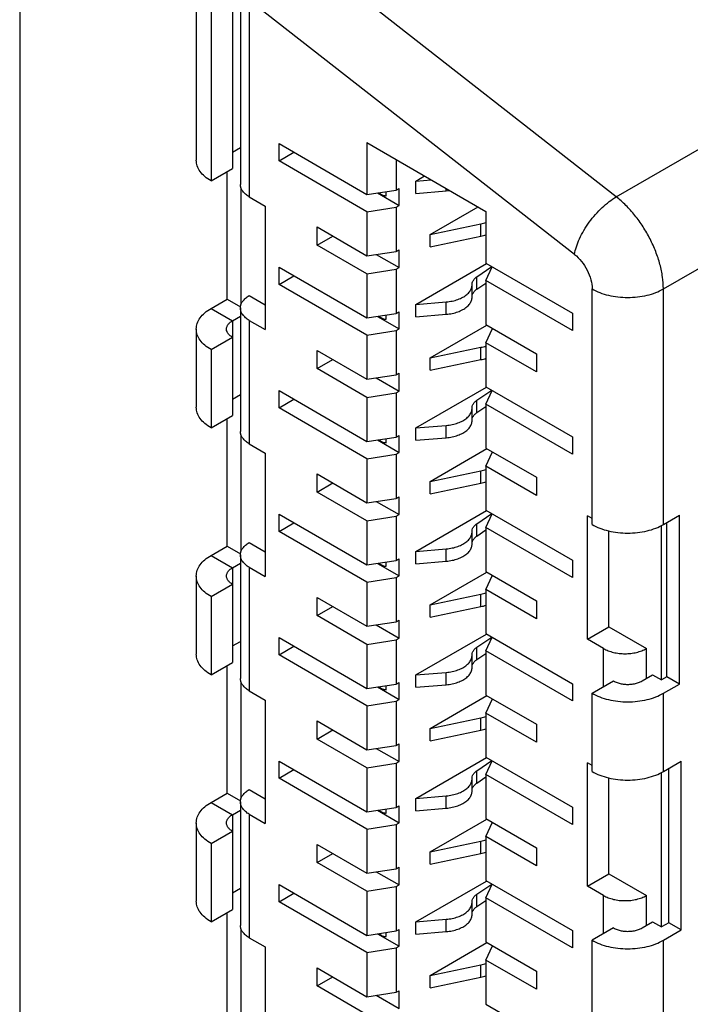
# Model space of a CAD drawing. Header units: inches. Extents: x 0 to 34, y 0 to 22.
# Tile 5 of 84: x 8.697 to 8.96, y 5.515 to 5.899. Entities that reach past the tile are written whole.
import ezdxf

# ---------------------------------------------------------------- set-up
doc = ezdxf.new("R2010")
doc.units = ezdxf.units.IN
doc.header["$LTSCALE"] = 1.87
doc.header["$MEASUREMENT"] = 0
doc.layers.get('0').update_dxf_attribs({"linetype": 'CONTINUOUS'})

msp = doc.modelspace()

# ---------------------------------------------------------------- linework, layer by layer
at = {"color": 7, "linetype": 'CONTINUOUS'}
for p, q in [((8.69743, 7.49856), (8.69743, 5.14149)), ((8.93059, 5.83006), (8.79836, 5.93333)), ((8.76646, 5.91506), (8.76646, 5.84434)), ((8.78057, 5.91184), (8.78057, 5.84113)), ((8.91426, 5.80759), (8.78202, 5.91086)), ((8.77222, 5.90702), (8.77222, 5.8363)), ((8.7837, 5.90926), (8.7837, 5.83488)), ((8.78716, 5.90444), (8.78716, 5.83006)), ((8.93059, 5.83006), (9.0476, 5.89762)), ((8.949, 5.7941), (9.0814, 5.87055)), ((8.78057, 5.84756), (8.7837, 5.84936)), ((8.79878, 5.85083), (8.83316, 5.83098)), ((8.79878, 5.84408), (8.79878, 5.85083)), ((8.83316, 5.85123), (8.87965, 5.82439)), ((8.83316, 5.85123), (8.83316, 5.83098)), ((8.79878, 5.84408), (8.80459, 5.84748)), ((8.84457, 5.84465), (8.84457, 5.8327)), ((8.77222, 5.8363), (8.78057, 5.84113)), ((8.83316, 5.82423), (8.79878, 5.84408)), ((8.77848, 5.7901), (8.77848, 5.83992)), ((8.85231, 5.83625), (8.85571, 5.83821)), ((8.85231, 5.83625), (8.85824, 5.83675)), ((8.78405, 5.78824), (8.78405, 5.83331)), ((8.83316, 5.83098), (8.84457, 5.8327)), ((8.84457, 5.8327), (8.84569, 5.83333)), ((8.84569, 5.8267), (8.84569, 5.83333)), ((8.85231, 5.83143), (8.85231, 5.83625)), ((8.86416, 5.83243), (8.86416, 5.83334)), ((8.78716, 5.83006), (8.79342, 5.82644)), ((8.83722, 5.83159), (8.84569, 5.8267)), ((8.8407, 5.83049), (8.8407, 5.83212)), ((8.85231, 5.83143), (8.86416, 5.83243)), ((8.79342, 5.82644), (8.79342, 5.77823)), ((8.83316, 5.82423), (8.84457, 5.82605)), ((8.84457, 5.82605), (8.84569, 5.8267)), ((8.84457, 5.82605), (8.84457, 5.80874)), ((8.8579, 5.81537), (8.87658, 5.82616)), ((8.83316, 5.82423), (8.83316, 5.80703)), ((8.87965, 5.82439), (8.87965, 5.80414)), ((8.81367, 5.81829), (8.83316, 5.80703)), ((8.81367, 5.81121), (8.81367, 5.81829)), ((8.8579, 5.81537), (8.87772, 5.81953)), ((8.87772, 5.81471), (8.87772, 5.81953)), ((8.81367, 5.81121), (8.81976, 5.81477)), ((8.8579, 5.81055), (8.8579, 5.81537)), ((8.8579, 5.81055), (8.87772, 5.81471)), ((8.83316, 5.79996), (8.81367, 5.81121)), ((8.83316, 5.80703), (8.84457, 5.80874)), ((8.83679, 5.80758), (8.84569, 5.80244)), ((8.84457, 5.80874), (8.84569, 5.80938)), ((8.84569, 5.80244), (8.84569, 5.80938)), ((8.79878, 5.80262), (8.83316, 5.78277)), ((8.79878, 5.79587), (8.79878, 5.80262)), ((8.84457, 5.80178), (8.84569, 5.80244)), ((8.85231, 5.78804), (8.87993, 5.80398)), ((8.87613, 5.79884), (8.88196, 5.8028)), ((8.87965, 5.80414), (8.91348, 5.78461)), ((8.87965, 5.79739), (8.88211, 5.80272)), ((8.79878, 5.79587), (8.80459, 5.79926)), ((8.83316, 5.79996), (8.84457, 5.80178)), ((8.83316, 5.79996), (8.83316, 5.78277)), ((8.84457, 5.80178), (8.84457, 5.78448)), ((8.87613, 5.79402), (8.87613, 5.79884)), ((8.83316, 5.77602), (8.79878, 5.79587)), ((8.87426, 5.79578), (8.87426, 5.7959)), ((8.87426, 5.79096), (8.87426, 5.79579)), ((8.87613, 5.79402), (8.87965, 5.79641)), ((8.91348, 5.77786), (8.87965, 5.79739)), ((8.87965, 5.79739), (8.87965, 5.78019)), ((8.78716, 5.79149), (8.79342, 5.78787)), ((8.92116, 5.70209), (8.92116, 5.7941)), ((8.949, 5.70209), (8.949, 5.7941)), ((8.77222, 5.78648), (8.77848, 5.7901)), ((8.77222, 5.78648), (8.78057, 5.78166)), ((8.77848, 5.7901), (8.78376, 5.78705)), ((8.7837, 5.78667), (8.7837, 5.73845)), ((8.85231, 5.78804), (8.86416, 5.78904)), ((8.85231, 5.78322), (8.85231, 5.78804)), ((8.86416, 5.78422), (8.86416, 5.78904)), ((8.78057, 5.78166), (8.7837, 5.78346)), ((8.83316, 5.78277), (8.84457, 5.78448)), ((8.83722, 5.78338), (8.84569, 5.77849)), ((8.8407, 5.78227), (8.8407, 5.7839)), ((8.84457, 5.78448), (8.84569, 5.78512)), ((8.84569, 5.77849), (8.84569, 5.78512)), ((8.85231, 5.78322), (8.86416, 5.78422)), ((8.91348, 5.78461), (8.91348, 5.77786)), ((8.78057, 5.78166), (8.78057, 5.74469)), ((8.78716, 5.78184), (8.79342, 5.77823)), ((8.78716, 5.78184), (8.78716, 5.73363)), ((8.8579, 5.76716), (8.88006, 5.77995)), ((8.87965, 5.78019), (8.89942, 5.76878)), ((8.76646, 5.77845), (8.76646, 5.74791)), ((8.77222, 5.77041), (8.78057, 5.77523)), ((8.83316, 5.77602), (8.84457, 5.77783)), ((8.83316, 5.77602), (8.83316, 5.75882)), ((8.84457, 5.77783), (8.84569, 5.77849)), ((8.84457, 5.77783), (8.84457, 5.76053)), ((8.87965, 5.77312), (8.88222, 5.77871)), ((8.8579, 5.76716), (8.87772, 5.77131)), ((8.87772, 5.76649), (8.87772, 5.77131)), ((8.89942, 5.76171), (8.87965, 5.77312)), ((8.87965, 5.77312), (8.87965, 5.75592)), ((8.77222, 5.77041), (8.77222, 5.73987)), ((8.81367, 5.77007), (8.83316, 5.75882)), ((8.81367, 5.763), (8.81367, 5.77007)), ((8.89942, 5.76878), (8.89942, 5.76171)), ((8.81367, 5.763), (8.81976, 5.76656)), ((8.8579, 5.76234), (8.8579, 5.76716)), ((8.8579, 5.76234), (8.87772, 5.76649)), ((8.83316, 5.75175), (8.81367, 5.763)), ((8.83316, 5.75882), (8.84457, 5.76053)), ((8.84457, 5.76053), (8.84569, 5.76116)), ((8.84569, 5.75422), (8.84569, 5.76116)), ((8.83679, 5.75936), (8.84569, 5.75422)), ((8.85231, 5.73982), (8.87993, 5.75576)), ((8.87965, 5.75592), (8.91348, 5.73639)), ((8.78057, 5.75112), (8.7837, 5.75293)), ((8.79878, 5.7544), (8.83316, 5.73455)), ((8.79878, 5.74765), (8.79878, 5.7544)), ((8.83316, 5.75175), (8.84457, 5.75357)), ((8.84457, 5.75357), (8.84569, 5.75422)), ((8.84457, 5.75357), (8.84457, 5.73626)), ((8.87613, 5.75063), (8.88196, 5.75459)), ((8.87965, 5.74917), (8.88211, 5.7545)), ((8.79878, 5.74765), (8.80459, 5.75105)), ((8.83316, 5.75175), (8.83316, 5.73455)), ((8.87613, 5.7458), (8.87613, 5.75063)), ((8.87613, 5.7458), (8.87965, 5.7482)), ((8.91348, 5.72964), (8.87965, 5.74917)), ((8.87965, 5.74917), (8.87965, 5.73197)), ((8.77222, 5.73987), (8.78057, 5.74469)), ((8.83316, 5.7278), (8.79878, 5.74765)), ((8.87426, 5.74757), (8.87426, 5.74768)), ((8.87426, 5.74275), (8.87426, 5.74757)), ((8.77848, 5.69367), (8.77848, 5.74349)), ((8.85231, 5.73982), (8.86416, 5.74082)), ((8.86416, 5.736), (8.86416, 5.74082)), ((8.78405, 5.69181), (8.78405, 5.73687)), ((8.84457, 5.73626), (8.84569, 5.7369)), ((8.84569, 5.73027), (8.84569, 5.7369)), ((8.85231, 5.735), (8.85231, 5.73982)), ((8.78716, 5.73363), (8.79342, 5.73001)), ((8.83316, 5.73455), (8.84457, 5.73626)), ((8.83722, 5.73516), (8.84569, 5.73027)), ((8.8407, 5.73405), (8.8407, 5.73568)), ((8.85231, 5.735), (8.86416, 5.736)), ((8.91348, 5.73639), (8.91348, 5.72964)), ((8.79342, 5.73001), (8.79342, 5.68179)), ((8.83316, 5.7278), (8.84457, 5.72961)), ((8.84457, 5.72961), (8.84569, 5.73027)), ((8.84457, 5.72961), (8.84457, 5.71231)), ((8.8579, 5.71894), (8.88006, 5.73174)), ((8.87965, 5.73197), (8.89942, 5.72056)), ((8.87965, 5.7249), (8.88222, 5.73049)), ((8.83316, 5.7278), (8.83316, 5.7106)), ((8.89942, 5.71349), (8.87965, 5.7249)), ((8.87965, 5.7249), (8.87965, 5.70771)), ((8.81367, 5.72185), (8.83316, 5.7106)), ((8.81367, 5.71478), (8.81367, 5.72185)), ((8.8579, 5.71894), (8.87772, 5.72309)), ((8.87772, 5.71827), (8.87772, 5.72309)), ((8.81367, 5.71478), (8.81976, 5.71834)), ((8.8579, 5.71412), (8.8579, 5.71894)), ((8.8579, 5.71412), (8.87772, 5.71827)), ((8.89942, 5.72056), (8.89942, 5.71349)), ((8.83316, 5.70353), (8.81367, 5.71478)), ((8.83316, 5.7106), (8.84457, 5.71231)), ((8.83679, 5.71114), (8.84569, 5.70601)), ((8.84457, 5.71231), (8.84569, 5.71295)), ((8.84569, 5.70601), (8.84569, 5.71295)), ((8.79878, 5.70618), (8.83316, 5.68633)), ((8.79878, 5.69943), (8.79878, 5.70618)), ((8.84457, 5.70535), (8.84569, 5.70601)), ((8.85231, 5.6916), (8.87993, 5.70755)), ((8.87613, 5.70241), (8.88196, 5.70637)), ((8.87965, 5.70771), (8.91348, 5.68818)), ((8.87965, 5.70096), (8.88211, 5.70629)), ((8.949, 5.70209), (8.95526, 5.70571)), ((8.95526, 5.63981), (8.95526, 5.70571)), ((8.79878, 5.69943), (8.80459, 5.70283)), ((8.83316, 5.70353), (8.84457, 5.70535)), ((8.83316, 5.70353), (8.83316, 5.68633)), ((8.84457, 5.70535), (8.84457, 5.68805)), ((8.87613, 5.69759), (8.87613, 5.70241)), ((8.92116, 5.70447), (8.91939, 5.70549)), ((8.91939, 5.65728), (8.91939, 5.70549)), ((8.95039, 5.64263), (8.95039, 5.7029)), ((8.83316, 5.67958), (8.79878, 5.69943)), ((8.87426, 5.69935), (8.87426, 5.69947)), ((8.87426, 5.69453), (8.87426, 5.69935)), ((8.87613, 5.69759), (8.87965, 5.69998)), ((8.91348, 5.68143), (8.87965, 5.70096)), ((8.87965, 5.70096), (8.87965, 5.68376)), ((8.92774, 5.6621), (8.92774, 5.69959)), ((8.94827, 5.6414), (8.94827, 5.70175)), ((8.78716, 5.69505), (8.79342, 5.69144)), ((8.77222, 5.69005), (8.77848, 5.69367)), ((8.77848, 5.69367), (8.78376, 5.69062)), ((8.85231, 5.6916), (8.86416, 5.6926)), ((8.85231, 5.68678), (8.85231, 5.6916)), ((8.86416, 5.68778), (8.86416, 5.6926)), ((8.77222, 5.69005), (8.78057, 5.68523)), ((8.78057, 5.68523), (8.7837, 5.68703)), ((8.7837, 5.69023), (8.7837, 5.64202)), ((8.83316, 5.68633), (8.84457, 5.68805)), ((8.83722, 5.68694), (8.84569, 5.68205)), ((8.8407, 5.68584), (8.8407, 5.68746)), ((8.84457, 5.68805), (8.84569, 5.68868)), ((8.84569, 5.68205), (8.84569, 5.68868)), ((8.85231, 5.68678), (8.86416, 5.68778)), ((8.91348, 5.68818), (8.91348, 5.68143)), ((8.78057, 5.68523), (8.78057, 5.64826)), ((8.78716, 5.68541), (8.79342, 5.68179)), ((8.78716, 5.68541), (8.78716, 5.63719)), ((8.8579, 5.67072), (8.88006, 5.68352)), ((8.87965, 5.68376), (8.89942, 5.67235)), ((8.76646, 5.68201), (8.76646, 5.65147)), ((8.77222, 5.67397), (8.78057, 5.6788)), ((8.83316, 5.67958), (8.84457, 5.6814)), ((8.83316, 5.67958), (8.83316, 5.66238)), ((8.84457, 5.6814), (8.84569, 5.68205)), ((8.84457, 5.6814), (8.84457, 5.66409)), ((8.87965, 5.67669), (8.88222, 5.68227)), ((8.89942, 5.66527), (8.87965, 5.67669)), ((8.87965, 5.67669), (8.87965, 5.65949)), ((8.77222, 5.67397), (8.77222, 5.64344)), ((8.81367, 5.67364), (8.83316, 5.66238)), ((8.81367, 5.66656), (8.81367, 5.67364)), ((8.8579, 5.67072), (8.87772, 5.67488)), ((8.87772, 5.67006), (8.87772, 5.67488)), ((8.89942, 5.67235), (8.89942, 5.66527)), ((8.81367, 5.66656), (8.81976, 5.67012)), ((8.8579, 5.6659), (8.8579, 5.67072)), ((8.8579, 5.6659), (8.87772, 5.67006)), ((8.83316, 5.65531), (8.81367, 5.66656)), ((8.83316, 5.66238), (8.84457, 5.66409)), ((8.84457, 5.66409), (8.84569, 5.66473)), ((8.84569, 5.65779), (8.84569, 5.66473)), ((8.83679, 5.66293), (8.84569, 5.65779)), ((8.91939, 5.65728), (8.92774, 5.6621)), ((8.92774, 5.6621), (8.94236, 5.65366)), ((8.78057, 5.65469), (8.7837, 5.65649)), ((8.79878, 5.65797), (8.83316, 5.63812)), ((8.79878, 5.65122), (8.79878, 5.65797)), ((8.83316, 5.65531), (8.84457, 5.65713)), ((8.84457, 5.65713), (8.84569, 5.65779)), ((8.84457, 5.65713), (8.84457, 5.63983)), ((8.85231, 5.64339), (8.87993, 5.65933)), ((8.87613, 5.65419), (8.88196, 5.65815)), ((8.87965, 5.65949), (8.91348, 5.63996)), ((8.87965, 5.65274), (8.88211, 5.65807)), ((8.92565, 5.65366), (8.91939, 5.65728)), ((8.79878, 5.65122), (8.80459, 5.65461)), ((8.83316, 5.65531), (8.83316, 5.63812)), ((8.87613, 5.64937), (8.87613, 5.65419)), ((8.91348, 5.63321), (8.87965, 5.65274)), ((8.87965, 5.65274), (8.87965, 5.63554)), ((8.92565, 5.63879), (8.92565, 5.65366)), ((8.94236, 5.64201), (8.94236, 5.65366)), ((8.77222, 5.64344), (8.78057, 5.64826)), ((8.83316, 5.63137), (8.79878, 5.65122)), ((8.87426, 5.65113), (8.87426, 5.65125)), ((8.87426, 5.64631), (8.87426, 5.65114)), ((8.87613, 5.64937), (8.87965, 5.65176)), ((8.77848, 5.59723), (8.77848, 5.64705)), ((8.85231, 5.64339), (8.86416, 5.64439)), ((8.86416, 5.63957), (8.86416, 5.64439)), ((8.78405, 5.59537), (8.78405, 5.64044)), ((8.84457, 5.63983), (8.84569, 5.64047)), ((8.84569, 5.63384), (8.84569, 5.64047)), ((8.85231, 5.63857), (8.85231, 5.64339)), ((8.92116, 5.6362), (8.92951, 5.64102)), ((8.94065, 5.64102), (8.94479, 5.64341)), ((8.94479, 5.64341), (8.94827, 5.6414)), ((8.95039, 5.64263), (8.94827, 5.6414)), ((8.95526, 5.63981), (8.95039, 5.64263)), ((8.78716, 5.63719), (8.79342, 5.63358)), ((8.83316, 5.63812), (8.84457, 5.63983)), ((8.83722, 5.63873), (8.84569, 5.63384)), ((8.8407, 5.63762), (8.8407, 5.63925)), ((8.85231, 5.63857), (8.86416, 5.63957)), ((8.91348, 5.63996), (8.91348, 5.63321)), ((8.949, 5.6362), (8.95526, 5.63981)), ((8.79342, 5.63358), (8.79342, 5.58536)), ((8.83316, 5.63137), (8.84457, 5.63318)), ((8.84457, 5.63318), (8.84569, 5.63384)), ((8.84457, 5.63318), (8.84457, 5.61588)), ((8.8579, 5.62251), (8.88006, 5.6353)), ((8.87965, 5.63554), (8.89942, 5.62413)), ((8.87965, 5.62847), (8.88222, 5.63406)), ((8.92116, 5.60566), (8.92116, 5.6362)), ((8.949, 5.60566), (8.949, 5.6362)), ((8.83316, 5.63137), (8.83316, 5.61417)), ((8.81367, 5.62542), (8.83316, 5.61417)), ((8.81367, 5.61835), (8.81367, 5.62542)), ((8.8579, 5.62251), (8.87772, 5.62666)), ((8.87772, 5.62184), (8.87772, 5.62666)), ((8.89942, 5.61706), (8.87965, 5.62847)), ((8.87965, 5.62847), (8.87965, 5.61127)), ((8.81367, 5.61835), (8.81976, 5.62191)), ((8.8579, 5.61769), (8.8579, 5.62251)), ((8.8579, 5.61769), (8.87772, 5.62184)), ((8.89942, 5.62413), (8.89942, 5.61706)), ((8.83316, 5.6071), (8.81367, 5.61835)), ((8.83316, 5.61417), (8.84457, 5.61588)), ((8.83679, 5.61471), (8.84569, 5.60957)), ((8.84457, 5.61588), (8.84569, 5.61651)), ((8.84569, 5.60957), (8.84569, 5.61651)), ((8.79878, 5.60975), (8.83316, 5.5899)), ((8.79878, 5.603), (8.79878, 5.60975)), ((8.84457, 5.60892), (8.84569, 5.60957)), ((8.85231, 5.59517), (8.87993, 5.61111)), ((8.87613, 5.60598), (8.88196, 5.60994)), ((8.87965, 5.61127), (8.91348, 5.59174)), ((8.87965, 5.60452), (8.88211, 5.60985)), ((8.949, 5.60566), (8.95596, 5.60968)), ((8.95596, 5.54378), (8.95596, 5.60968)), ((8.79878, 5.603), (8.80459, 5.6064)), ((8.83316, 5.6071), (8.84457, 5.60892)), ((8.83316, 5.6071), (8.83316, 5.5899)), ((8.84457, 5.60892), (8.84457, 5.59161)), ((8.87613, 5.60115), (8.87613, 5.60598)), ((8.92116, 5.60804), (8.91939, 5.60906)), ((8.91939, 5.56084), (8.91939, 5.60906)), ((8.95109, 5.54659), (8.95109, 5.60687)), ((8.83316, 5.58315), (8.79878, 5.603)), ((8.87426, 5.60292), (8.87426, 5.60303)), ((8.87426, 5.5981), (8.87426, 5.60292)), ((8.87613, 5.60115), (8.87965, 5.60355)), ((8.91348, 5.58499), (8.87965, 5.60452)), ((8.87965, 5.60452), (8.87965, 5.58732)), ((8.92774, 5.56567), (8.92774, 5.60316)), ((8.94827, 5.54497), (8.94827, 5.60532)), ((8.78716, 5.59862), (8.79342, 5.595)), ((8.77222, 5.59362), (8.77848, 5.59723)), ((8.77848, 5.59723), (8.78376, 5.59418)), ((8.85231, 5.59517), (8.86416, 5.59617)), ((8.85231, 5.59035), (8.85231, 5.59517)), ((8.86416, 5.59135), (8.86416, 5.59617)), ((8.77222, 5.59362), (8.78057, 5.58879)), ((8.78057, 5.58879), (8.7837, 5.5906)), ((8.7837, 5.5938), (8.7837, 5.54558)), ((8.83316, 5.5899), (8.84457, 5.59161)), ((8.83722, 5.59051), (8.84569, 5.58562)), ((8.8407, 5.5894), (8.8407, 5.59103)), ((8.84457, 5.59161), (8.84569, 5.59225)), ((8.84569, 5.58562), (8.84569, 5.59225)), ((8.85231, 5.59035), (8.86416, 5.59135)), ((8.91348, 5.59174), (8.91348, 5.58499)), ((8.78057, 5.58879), (8.78057, 5.55183)), ((8.78716, 5.58898), (8.79342, 5.58536)), ((8.78716, 5.58898), (8.78716, 5.54076)), ((8.8579, 5.57429), (8.88006, 5.58709)), ((8.87965, 5.58732), (8.89942, 5.57591)), ((8.76646, 5.58558), (8.76646, 5.55504)), ((8.83316, 5.58315), (8.84457, 5.58496)), ((8.83316, 5.58315), (8.83316, 5.56595)), ((8.84457, 5.58496), (8.84569, 5.58562)), ((8.84457, 5.58496), (8.84457, 5.56766)), ((8.87965, 5.58025), (8.88222, 5.58584)), ((8.77222, 5.57754), (8.78057, 5.58236)), ((8.89942, 5.56884), (8.87965, 5.58025)), ((8.87965, 5.58025), (8.87965, 5.56306)), ((8.77222, 5.57754), (8.77222, 5.547)), ((8.81367, 5.5772), (8.83316, 5.56595)), ((8.81367, 5.57013), (8.81367, 5.5772)), ((8.8579, 5.57429), (8.87772, 5.57844)), ((8.87772, 5.57362), (8.87772, 5.57844)), ((8.89942, 5.57591), (8.89942, 5.56884)), ((8.81367, 5.57013), (8.81976, 5.57369)), ((8.8579, 5.56947), (8.8579, 5.57429)), ((8.8579, 5.56947), (8.87772, 5.57362)), ((8.83316, 5.55888), (8.81367, 5.57013)), ((8.83316, 5.56595), (8.84457, 5.56766)), ((8.84457, 5.56766), (8.84569, 5.5683)), ((8.84569, 5.56136), (8.84569, 5.5683)), ((8.83679, 5.56649), (8.84569, 5.56136)), ((8.91939, 5.56084), (8.92774, 5.56567)), ((8.92774, 5.56567), (8.94236, 5.55723)), ((8.78057, 5.55826), (8.7837, 5.56006)), ((8.79878, 5.56153), (8.83316, 5.54168)), ((8.79878, 5.55478), (8.79878, 5.56153)), ((8.83316, 5.55888), (8.84457, 5.5607)), ((8.84457, 5.5607), (8.84569, 5.56136)), ((8.84457, 5.5607), (8.84457, 5.5434)), ((8.85231, 5.54695), (8.87993, 5.5629)), ((8.87613, 5.55776), (8.88196, 5.56172)), ((8.87965, 5.56306), (8.91348, 5.54353)), ((8.87965, 5.55631), (8.88211, 5.56164)), ((8.92565, 5.55723), (8.91939, 5.56084)), ((8.79878, 5.55478), (8.80459, 5.55818)), ((8.83316, 5.55888), (8.83316, 5.54168)), ((8.87613, 5.55294), (8.87613, 5.55776)), ((8.91348, 5.53678), (8.87965, 5.55631)), ((8.87965, 5.55631), (8.87965, 5.53911)), ((8.92565, 5.54236), (8.92565, 5.55723)), ((8.94236, 5.54557), (8.94236, 5.55723)), ((8.83316, 5.53493), (8.79878, 5.55478)), ((8.87426, 5.5547), (8.87426, 5.55482)), ((8.87426, 5.54988), (8.87426, 5.5547)), ((8.87613, 5.55294), (8.87965, 5.55533)), ((8.77222, 5.547), (8.78057, 5.55183)), ((8.77848, 5.5008), (8.77848, 5.55062)), ((8.85231, 5.54695), (8.86416, 5.54795)), ((8.85231, 5.54213), (8.85231, 5.54695)), ((8.86416, 5.54313), (8.86416, 5.54795)), ((8.92951, 5.54459), (8.92116, 5.53976)), ((8.94065, 5.54459), (8.94479, 5.54698)), ((8.94479, 5.54698), (8.94827, 5.54497)), ((8.95109, 5.54659), (8.94827, 5.54497)), ((8.95596, 5.54378), (8.95109, 5.54659)), ((8.78405, 5.49894), (8.78405, 5.54401)), ((8.78716, 5.54076), (8.79342, 5.53714)), ((8.83316, 5.54168), (8.84457, 5.5434)), ((8.83722, 5.54229), (8.84569, 5.5374)), ((8.8407, 5.54119), (8.8407, 5.54281)), ((8.84457, 5.5434), (8.84569, 5.54403)), ((8.84569, 5.5374), (8.84569, 5.54403)), ((8.85231, 5.54213), (8.86416, 5.54313)), ((8.91348, 5.54353), (8.91348, 5.53678)), ((8.949, 5.53976), (8.95596, 5.54378)), ((8.79342, 5.53714), (8.79342, 5.48893)), ((8.83316, 5.53493), (8.84457, 5.53675)), ((8.84457, 5.53675), (8.84569, 5.5374)), ((8.84457, 5.53675), (8.84457, 5.51944)), ((8.8579, 5.52607), (8.88006, 5.53887)), ((8.87965, 5.53911), (8.89942, 5.5277)), ((8.87965, 5.53204), (8.88222, 5.53762)), ((8.92116, 5.50923), (8.92116, 5.53976)), ((8.949, 5.50923), (8.949, 5.53976)), ((8.83316, 5.53493), (8.83316, 5.51773)), ((8.81367, 5.52899), (8.83316, 5.51773)), ((8.81367, 5.52191), (8.81367, 5.52899)), ((8.8579, 5.52607), (8.87772, 5.53023)), ((8.87772, 5.5254), (8.87772, 5.53023)), ((8.89942, 5.52062), (8.87965, 5.53204)), ((8.87965, 5.53204), (8.87965, 5.51484)), ((8.81367, 5.52191), (8.81976, 5.52547)), ((8.8579, 5.52125), (8.8579, 5.52607)), ((8.8579, 5.52125), (8.87772, 5.5254)), ((8.89942, 5.5277), (8.89942, 5.52062)), ((8.83316, 5.51066), (8.81367, 5.52191)), ((8.83316, 5.51773), (8.84457, 5.51944)), ((8.83679, 5.51828), (8.84569, 5.51314)), ((8.84457, 5.51944), (8.84569, 5.52008)), ((8.84569, 5.51314), (8.84569, 5.52008)), ((8.87965, 5.51484), (8.91348, 5.49531))]:
    msp.add_line(p, q, dxfattribs=at)
for points, knots in [([(8.77222, 5.8363), (8.77136, 5.8368), (8.76979, 5.83788), (8.76792, 5.83985), (8.76673, 5.84203), (8.76646, 5.84359), (8.76646, 5.84434)], [0, 0, 0, 0, 0.289892, 0.549042, 0.782144, 1, 1, 1, 1]), ([(8.78402, 5.8333), (8.78399, 5.83338), (8.78379, 5.83389), (8.7837, 5.83443), (8.7837, 5.83488)], [0, 0, 0, 0, 0.169174, 1, 1, 1, 1]), ([(8.78716, 5.83006), (8.78664, 5.83036), (8.7857, 5.83101), (8.78464, 5.83212), (8.78417, 5.83293), (8.78402, 5.8333)], [0, 0, 0, 0, 0.392806, 0.74373, 1, 1, 1, 1]), ([(8.83804, 5.83171), (8.83804, 5.8317), (8.83812, 5.83155), (8.83835, 5.83127), (8.8388, 5.83095), (8.83936, 5.8307), (8.84001, 5.83054), (8.84047, 5.83049), (8.8407, 5.83049)], [0, 0, 0, 0, 0.010551, 0.166911, 0.346719, 0.549117, 0.769402, 1, 1, 1, 1]), ([(8.91426, 5.80759), (8.91443, 5.80859), (8.91497, 5.81069), (8.91622, 5.81383), (8.91792, 5.81703), (8.92, 5.82019), (8.92239, 5.82318), (8.925, 5.82588), (8.92772, 5.8282), (8.92963, 5.8295), (8.93059, 5.83006)], [0, 0, 0, 0, 0.107377, 0.226697, 0.355065, 0.488902, 0.624254, 0.75707, 0.883465, 1, 1, 1, 1]), ([(8.949, 5.7941), (8.949, 5.79566), (8.94875, 5.79889), (8.94773, 5.80378), (8.94608, 5.80877), (8.94386, 5.8137), (8.94113, 5.81843), (8.93797, 5.82282), (8.93447, 5.82674), (8.93191, 5.82903), (8.93059, 5.83006)], [0, 0, 0, 0, 0.112335, 0.23281, 0.359534, 0.490176, 0.622151, 0.752795, 0.879521, 1, 1, 1, 1]), ([(8.91426, 5.80759), (8.91527, 5.8068), (8.91714, 5.80489), (8.91931, 5.80152), (8.92076, 5.79786), (8.92116, 5.79531), (8.92116, 5.7941)], [0, 0, 0, 0, 0.247192, 0.509891, 0.767307, 1, 1, 1, 1]), ([(8.87426, 5.7959), (8.87426, 5.79625), (8.87441, 5.797), (8.87509, 5.79803), (8.87575, 5.79859), (8.87613, 5.79884)], [0, 0, 0, 0, 0.28944, 0.620932, 1, 1, 1, 1]), ([(8.86416, 5.78904), (8.86494, 5.7891), (8.86647, 5.78932), (8.86864, 5.78992), (8.87056, 5.79076), (8.87215, 5.79181), (8.87335, 5.79304), (8.87409, 5.79438), (8.87426, 5.79534), (8.87426, 5.79578)], [0, 0, 0, 0, 0.180017, 0.351649, 0.510875, 0.65501, 0.783398, 0.898257, 1, 1, 1, 1]), ([(8.78402, 5.78825), (8.78417, 5.78862), (8.78464, 5.78943), (8.7857, 5.79054), (8.78664, 5.79119), (8.78716, 5.79149)], [0, 0, 0, 0, 0.25627, 0.607194, 1, 1, 1, 1]), ([(8.86416, 5.78422), (8.86494, 5.78428), (8.86647, 5.7845), (8.86864, 5.7851), (8.87056, 5.78594), (8.87215, 5.78699), (8.87335, 5.78821), (8.87409, 5.78956), (8.87426, 5.79052), (8.87426, 5.79096)], [0, 0, 0, 0, 0.180111, 0.351639, 0.510819, 0.655063, 0.783408, 0.898202, 1, 1, 1, 1]), ([(8.87426, 5.79108), (8.87426, 5.79143), (8.87441, 5.79218), (8.87509, 5.79321), (8.87575, 5.79376), (8.87613, 5.79402)], [0, 0, 0, 0, 0.28944, 0.620932, 1, 1, 1, 1]), ([(8.92116, 5.7941), (8.92211, 5.79355), (8.9242, 5.79258), (8.92759, 5.79155), (8.93126, 5.79092), (8.93508, 5.7907), (8.93889, 5.79092), (8.94257, 5.79155), (8.94596, 5.79258), (8.94804, 5.79355), (8.949, 5.7941)], [0, 0, 0, 0, 0.114155, 0.237327, 0.366976, 0.5, 0.633024, 0.762673, 0.885845, 1, 1, 1, 1]), ([(8.76646, 5.77845), (8.76646, 5.7792), (8.76673, 5.78076), (8.76792, 5.78294), (8.76979, 5.7849), (8.77136, 5.78598), (8.77222, 5.78648)], [0, 0, 0, 0, 0.217856, 0.450958, 0.710108, 1, 1, 1, 1]), ([(8.7837, 5.78667), (8.7837, 5.78712), (8.78379, 5.78766), (8.78399, 5.78817), (8.78402, 5.78825)], [0, 0, 0, 0, 0.830826, 1, 1, 1, 1]), ([(8.78716, 5.78184), (8.78664, 5.78214), (8.7857, 5.78279), (8.78491, 5.78362), (8.7846, 5.78406)], [0, 0, 0, 0, 0.528157, 1, 1, 1, 1]), ([(8.83804, 5.7835), (8.83804, 5.78349), (8.83812, 5.78333), (8.83835, 5.78306), (8.8388, 5.78274), (8.83936, 5.78249), (8.84001, 5.78232), (8.84047, 5.78228), (8.8407, 5.78227)], [0, 0, 0, 0, 0.010551, 0.166911, 0.346719, 0.549117, 0.769402, 1, 1, 1, 1]), ([(8.77827, 5.77845), (8.77827, 5.77862), (8.77832, 5.77914), (8.77868, 5.78002), (8.77948, 5.78094), (8.78018, 5.78143), (8.78057, 5.78166)], [0, 0, 0, 0, 0.123284, 0.381782, 0.671117, 1, 1, 1, 1]), ([(8.77222, 5.77041), (8.77136, 5.77091), (8.76979, 5.77199), (8.76792, 5.77395), (8.76673, 5.77613), (8.76646, 5.77769), (8.76646, 5.77845)], [0, 0, 0, 0, 0.289892, 0.549042, 0.782144, 1, 1, 1, 1]), ([(8.78057, 5.77523), (8.78018, 5.77546), (8.77948, 5.77595), (8.77868, 5.77687), (8.77832, 5.77775), (8.77827, 5.77827), (8.77827, 5.77845)], [0, 0, 0, 0, 0.328883, 0.618218, 0.876716, 1, 1, 1, 1]), ([(8.87426, 5.74768), (8.87426, 5.74803), (8.87441, 5.74879), (8.87509, 5.74981), (8.87575, 5.75037), (8.87613, 5.75063)], [0, 0, 0, 0, 0.28944, 0.620932, 1, 1, 1, 1]), ([(8.77222, 5.73987), (8.77136, 5.74037), (8.76979, 5.74145), (8.76792, 5.74342), (8.76673, 5.7456), (8.76646, 5.74715), (8.76646, 5.74791)], [0, 0, 0, 0, 0.289892, 0.549042, 0.782144, 1, 1, 1, 1]), ([(8.86416, 5.74082), (8.86494, 5.74089), (8.86647, 5.74111), (8.86864, 5.74171), (8.87056, 5.74255), (8.87215, 5.74359), (8.87335, 5.74482), (8.87409, 5.74616), (8.87426, 5.74712), (8.87426, 5.74757)], [0, 0, 0, 0, 0.180017, 0.351649, 0.510875, 0.65501, 0.783398, 0.898257, 1, 1, 1, 1]), ([(8.87426, 5.74286), (8.87426, 5.74321), (8.87441, 5.74397), (8.87509, 5.74499), (8.87575, 5.74555), (8.87613, 5.7458)], [0, 0, 0, 0, 0.28944, 0.620932, 1, 1, 1, 1]), ([(8.86416, 5.736), (8.86494, 5.73607), (8.86647, 5.73629), (8.86864, 5.73689), (8.87056, 5.73772), (8.87215, 5.73877), (8.87335, 5.74), (8.87409, 5.74134), (8.87426, 5.7423), (8.87426, 5.74275)], [0, 0, 0, 0, 0.180111, 0.351639, 0.510819, 0.655063, 0.783408, 0.898202, 1, 1, 1, 1]), ([(8.78402, 5.73686), (8.78399, 5.73695), (8.78379, 5.73745), (8.7837, 5.738), (8.7837, 5.73845)], [0, 0, 0, 0, 0.169174, 1, 1, 1, 1]), ([(8.78716, 5.73363), (8.78664, 5.73393), (8.7857, 5.73457), (8.78464, 5.73569), (8.78417, 5.7365), (8.78402, 5.73686)], [0, 0, 0, 0, 0.392806, 0.74373, 1, 1, 1, 1]), ([(8.83804, 5.73528), (8.83804, 5.73527), (8.83812, 5.73512), (8.83835, 5.73484), (8.8388, 5.73452), (8.83936, 5.73427), (8.84001, 5.73411), (8.84047, 5.73406), (8.8407, 5.73405)], [0, 0, 0, 0, 0.010551, 0.166911, 0.346719, 0.549117, 0.769402, 1, 1, 1, 1]), ([(8.87426, 5.69947), (8.87426, 5.69982), (8.87441, 5.70057), (8.87509, 5.7016), (8.87575, 5.70215), (8.87613, 5.70241)], [0, 0, 0, 0, 0.28944, 0.620932, 1, 1, 1, 1]), ([(8.92116, 5.70209), (8.92211, 5.70154), (8.9242, 5.70057), (8.92759, 5.69954), (8.93126, 5.69891), (8.93508, 5.69869), (8.93889, 5.69891), (8.94257, 5.69954), (8.94596, 5.70057), (8.94804, 5.70154), (8.949, 5.70209)], [0, 0, 0, 0, 0.114198, 0.237327, 0.366929, 0.5, 0.633071, 0.762673, 0.885802, 1, 1, 1, 1]), ([(8.86416, 5.6926), (8.86494, 5.69267), (8.86647, 5.69289), (8.86864, 5.69349), (8.87056, 5.69433), (8.87215, 5.69538), (8.87335, 5.6966), (8.87409, 5.69795), (8.87426, 5.6989), (8.87426, 5.69935)], [0, 0, 0, 0, 0.180017, 0.351649, 0.510875, 0.65501, 0.783398, 0.898257, 1, 1, 1, 1]), ([(8.78402, 5.69182), (8.78417, 5.69218), (8.78464, 5.69299), (8.7857, 5.69411), (8.78664, 5.69476), (8.78716, 5.69505)], [0, 0, 0, 0, 0.25627, 0.607194, 1, 1, 1, 1]), ([(8.86416, 5.68778), (8.86494, 5.68785), (8.86647, 5.68807), (8.86864, 5.68867), (8.87056, 5.68951), (8.87215, 5.69056), (8.87335, 5.69178), (8.87409, 5.69313), (8.87426, 5.69408), (8.87426, 5.69453)], [0, 0, 0, 0, 0.180111, 0.351639, 0.510819, 0.655063, 0.783408, 0.898202, 1, 1, 1, 1]), ([(8.87426, 5.69464), (8.87426, 5.69499), (8.87441, 5.69575), (8.87509, 5.69677), (8.87575, 5.69733), (8.87613, 5.69759)], [0, 0, 0, 0, 0.28944, 0.620932, 1, 1, 1, 1]), ([(8.7837, 5.69023), (8.7837, 5.69068), (8.78379, 5.69123), (8.78399, 5.69174), (8.78402, 5.69182)], [0, 0, 0, 0, 0.830826, 1, 1, 1, 1]), ([(8.76646, 5.68201), (8.76646, 5.68276), (8.76673, 5.68432), (8.76792, 5.6865), (8.76979, 5.68847), (8.77136, 5.68955), (8.77222, 5.69005)], [0, 0, 0, 0, 0.217856, 0.450958, 0.710108, 1, 1, 1, 1]), ([(8.78716, 5.68541), (8.78664, 5.68571), (8.7857, 5.68636), (8.78491, 5.68719), (8.7846, 5.68762)], [0, 0, 0, 0, 0.528157, 1, 1, 1, 1]), ([(8.83804, 5.68706), (8.83804, 5.68705), (8.83812, 5.6869), (8.83835, 5.68662), (8.8388, 5.6863), (8.83936, 5.68605), (8.84001, 5.68589), (8.84047, 5.68584), (8.8407, 5.68584)], [0, 0, 0, 0, 0.010551, 0.166911, 0.346719, 0.549117, 0.769402, 1, 1, 1, 1]), ([(8.77827, 5.68201), (8.77827, 5.68218), (8.77832, 5.68271), (8.77868, 5.68358), (8.77948, 5.68451), (8.78018, 5.685), (8.78057, 5.68523)], [0, 0, 0, 0, 0.123284, 0.381782, 0.671117, 1, 1, 1, 1]), ([(8.77222, 5.67397), (8.77136, 5.67447), (8.76979, 5.67555), (8.76792, 5.67752), (8.76673, 5.6797), (8.76646, 5.68126), (8.76646, 5.68201)], [0, 0, 0, 0, 0.289892, 0.549042, 0.782144, 1, 1, 1, 1]), ([(8.78057, 5.6788), (8.78018, 5.67902), (8.77948, 5.67952), (8.77868, 5.68044), (8.77832, 5.68131), (8.77827, 5.68184), (8.77827, 5.68201)], [0, 0, 0, 0, 0.328883, 0.618218, 0.876716, 1, 1, 1, 1]), ([(8.87426, 5.65125), (8.87426, 5.6516), (8.87441, 5.65235), (8.87509, 5.65338), (8.87575, 5.65394), (8.87613, 5.65419)], [0, 0, 0, 0, 0.28944, 0.620932, 1, 1, 1, 1]), ([(8.92565, 5.65366), (8.92623, 5.65333), (8.92748, 5.65275), (8.92951, 5.65213), (8.93172, 5.65175), (8.93401, 5.65162), (8.9363, 5.65175), (8.9385, 5.65213), (8.94054, 5.65275), (8.94179, 5.65333), (8.94236, 5.65366)], [0, 0, 0, 0, 0.114201, 0.237248, 0.367048, 0.5, 0.632952, 0.762752, 0.885799, 1, 1, 1, 1]), ([(8.77222, 5.64344), (8.77136, 5.64394), (8.76979, 5.64502), (8.76792, 5.64698), (8.76673, 5.64916), (8.76646, 5.65072), (8.76646, 5.65147)], [0, 0, 0, 0, 0.289892, 0.549042, 0.782144, 1, 1, 1, 1]), ([(8.86416, 5.64439), (8.86494, 5.64445), (8.86647, 5.64467), (8.86864, 5.64527), (8.87056, 5.64611), (8.87215, 5.64716), (8.87335, 5.64839), (8.87409, 5.64973), (8.87426, 5.65069), (8.87426, 5.65113)], [0, 0, 0, 0, 0.180017, 0.351649, 0.510875, 0.65501, 0.783398, 0.898257, 1, 1, 1, 1]), ([(8.87426, 5.64643), (8.87426, 5.64678), (8.87441, 5.64753), (8.87509, 5.64856), (8.87575, 5.64911), (8.87613, 5.64937)], [0, 0, 0, 0, 0.28944, 0.620932, 1, 1, 1, 1]), ([(8.86416, 5.63957), (8.86494, 5.63963), (8.86647, 5.63985), (8.86864, 5.64045), (8.87056, 5.64129), (8.87215, 5.64234), (8.87335, 5.64356), (8.87409, 5.64491), (8.87426, 5.64587), (8.87426, 5.64631)], [0, 0, 0, 0, 0.180111, 0.351639, 0.510819, 0.655063, 0.783408, 0.898202, 1, 1, 1, 1]), ([(8.78402, 5.64043), (8.78399, 5.64051), (8.78379, 5.64102), (8.7837, 5.64156), (8.7837, 5.64202)], [0, 0, 0, 0, 0.169174, 1, 1, 1, 1]), ([(8.78716, 5.63719), (8.78664, 5.63749), (8.7857, 5.63814), (8.78464, 5.63925), (8.78417, 5.64007), (8.78402, 5.64043)], [0, 0, 0, 0, 0.392806, 0.74373, 1, 1, 1, 1]), ([(8.92951, 5.64102), (8.92995, 5.64077), (8.93092, 5.64033), (8.9325, 5.6399), (8.9342, 5.63968), (8.93595, 5.63968), (8.93766, 5.6399), (8.93924, 5.64033), (8.94021, 5.64077), (8.94065, 5.64102)], [0, 0, 0, 0, 0.131309, 0.273796, 0.423686, 0.576314, 0.726204, 0.868691, 1, 1, 1, 1]), ([(8.83804, 5.63885), (8.83804, 5.63884), (8.83812, 5.63868), (8.83835, 5.63841), (8.8388, 5.63809), (8.83936, 5.63784), (8.84001, 5.63767), (8.84047, 5.63763), (8.8407, 5.63762)], [0, 0, 0, 0, 0.010551, 0.166911, 0.346719, 0.549117, 0.769402, 1, 1, 1, 1]), ([(8.92116, 5.6362), (8.92211, 5.63565), (8.9242, 5.63468), (8.92759, 5.63364), (8.93126, 5.63301), (8.93508, 5.6328), (8.93889, 5.63301), (8.94257, 5.63364), (8.94596, 5.63468), (8.94804, 5.63565), (8.949, 5.6362)], [0, 0, 0, 0, 0.114198, 0.237327, 0.366929, 0.5, 0.633071, 0.762673, 0.885802, 1, 1, 1, 1]), ([(8.87426, 5.60303), (8.87426, 5.60338), (8.87441, 5.60414), (8.87509, 5.60516), (8.87575, 5.60572), (8.87613, 5.60598)], [0, 0, 0, 0, 0.28944, 0.620932, 1, 1, 1, 1]), ([(8.86416, 5.59617), (8.86494, 5.59624), (8.86647, 5.59646), (8.86864, 5.59706), (8.87056, 5.5979), (8.87215, 5.59894), (8.87335, 5.60017), (8.87409, 5.60151), (8.87426, 5.60247), (8.87426, 5.60292)], [0, 0, 0, 0, 0.180017, 0.351649, 0.510875, 0.65501, 0.783398, 0.898257, 1, 1, 1, 1]), ([(8.92116, 5.60566), (8.92211, 5.60511), (8.9242, 5.60414), (8.92759, 5.60311), (8.93126, 5.60247), (8.93508, 5.60226), (8.93889, 5.60247), (8.94257, 5.60311), (8.94596, 5.60414), (8.94804, 5.60511), (8.949, 5.60566)], [0, 0, 0, 0, 0.114198, 0.237327, 0.366929, 0.5, 0.633071, 0.762673, 0.885802, 1, 1, 1, 1]), ([(8.78402, 5.59539), (8.78417, 5.59575), (8.78464, 5.59656), (8.7857, 5.59767), (8.78664, 5.59832), (8.78716, 5.59862)], [0, 0, 0, 0, 0.25627, 0.607194, 1, 1, 1, 1]), ([(8.86416, 5.59135), (8.86494, 5.59142), (8.86647, 5.59164), (8.86864, 5.59224), (8.87056, 5.59307), (8.87215, 5.59412), (8.87335, 5.59535), (8.87409, 5.59669), (8.87426, 5.59765), (8.87426, 5.5981)], [0, 0, 0, 0, 0.180111, 0.351639, 0.510819, 0.655063, 0.783408, 0.898202, 1, 1, 1, 1]), ([(8.87426, 5.59821), (8.87426, 5.59856), (8.87441, 5.59932), (8.87509, 5.60034), (8.87575, 5.6009), (8.87613, 5.60115)], [0, 0, 0, 0, 0.28944, 0.620932, 1, 1, 1, 1]), ([(8.7837, 5.5938), (8.7837, 5.59425), (8.78379, 5.59479), (8.78399, 5.5953), (8.78402, 5.59539)], [0, 0, 0, 0, 0.830826, 1, 1, 1, 1]), ([(8.76646, 5.58558), (8.76646, 5.58633), (8.76673, 5.58789), (8.76792, 5.59007), (8.76979, 5.59204), (8.77136, 5.59312), (8.77222, 5.59362)], [0, 0, 0, 0, 0.217856, 0.450958, 0.710108, 1, 1, 1, 1]), ([(8.78716, 5.58898), (8.78664, 5.58928), (8.7857, 5.58992), (8.78491, 5.59075), (8.7846, 5.59119)], [0, 0, 0, 0, 0.528157, 1, 1, 1, 1]), ([(8.83804, 5.59063), (8.83804, 5.59062), (8.83812, 5.59047), (8.83835, 5.59019), (8.8388, 5.58987), (8.83936, 5.58962), (8.84001, 5.58946), (8.84047, 5.58941), (8.8407, 5.5894)], [0, 0, 0, 0, 0.010551, 0.166911, 0.346719, 0.549117, 0.769402, 1, 1, 1, 1]), ([(8.77827, 5.58558), (8.77827, 5.58575), (8.77832, 5.58628), (8.77868, 5.58715), (8.77948, 5.58807), (8.78018, 5.58857), (8.78057, 5.58879)], [0, 0, 0, 0, 0.123284, 0.381782, 0.671117, 1, 1, 1, 1]), ([(8.77222, 5.57754), (8.77136, 5.57804), (8.76979, 5.57912), (8.76792, 5.58109), (8.76673, 5.58327), (8.76646, 5.58483), (8.76646, 5.58558)], [0, 0, 0, 0, 0.289892, 0.549042, 0.782144, 1, 1, 1, 1]), ([(8.78057, 5.58236), (8.78018, 5.58259), (8.77948, 5.58308), (8.77868, 5.58401), (8.77832, 5.58488), (8.77827, 5.58541), (8.77827, 5.58558)], [0, 0, 0, 0, 0.328883, 0.618218, 0.876716, 1, 1, 1, 1]), ([(8.87426, 5.55482), (8.87426, 5.55517), (8.87441, 5.55592), (8.87509, 5.55695), (8.87575, 5.5575), (8.87613, 5.55776)], [0, 0, 0, 0, 0.28944, 0.620932, 1, 1, 1, 1]), ([(8.92565, 5.55723), (8.92623, 5.5569), (8.92748, 5.55631), (8.92951, 5.5557), (8.93172, 5.55531), (8.93401, 5.55519), (8.9363, 5.55531), (8.9385, 5.5557), (8.94054, 5.55631), (8.94179, 5.5569), (8.94236, 5.55723)], [0, 0, 0, 0, 0.114201, 0.237248, 0.367048, 0.5, 0.632952, 0.762752, 0.885799, 1, 1, 1, 1]), ([(8.77222, 5.547), (8.77136, 5.5475), (8.76979, 5.54858), (8.76792, 5.55055), (8.76673, 5.55273), (8.76646, 5.55429), (8.76646, 5.55504)], [0, 0, 0, 0, 0.289892, 0.549042, 0.782144, 1, 1, 1, 1]), ([(8.86416, 5.54795), (8.86494, 5.54802), (8.86647, 5.54824), (8.86864, 5.54884), (8.87056, 5.54968), (8.87215, 5.55073), (8.87335, 5.55195), (8.87409, 5.5533), (8.87426, 5.55425), (8.87426, 5.5547)], [0, 0, 0, 0, 0.180017, 0.351649, 0.510875, 0.65501, 0.783398, 0.898257, 1, 1, 1, 1]), ([(8.87426, 5.54999), (8.87426, 5.55034), (8.87441, 5.5511), (8.87509, 5.55212), (8.87575, 5.55268), (8.87613, 5.55294)], [0, 0, 0, 0, 0.28944, 0.620932, 1, 1, 1, 1]), ([(8.86416, 5.54313), (8.86494, 5.5432), (8.86647, 5.54342), (8.86864, 5.54402), (8.87056, 5.54486), (8.87215, 5.54591), (8.87335, 5.54713), (8.87409, 5.54848), (8.87426, 5.54943), (8.87426, 5.54988)], [0, 0, 0, 0, 0.180111, 0.351639, 0.510819, 0.655063, 0.783408, 0.898202, 1, 1, 1, 1]), ([(8.78402, 5.544), (8.78399, 5.54408), (8.78379, 5.54459), (8.7837, 5.54513), (8.7837, 5.54558)], [0, 0, 0, 0, 0.169174, 1, 1, 1, 1]), ([(8.92951, 5.54459), (8.92995, 5.54433), (8.93092, 5.5439), (8.9325, 5.54347), (8.9342, 5.54324), (8.93595, 5.54324), (8.93766, 5.54347), (8.93924, 5.5439), (8.94021, 5.54433), (8.94065, 5.54459)], [0, 0, 0, 0, 0.131309, 0.273796, 0.423686, 0.576314, 0.726204, 0.868691, 1, 1, 1, 1]), ([(8.78716, 5.54076), (8.78664, 5.54106), (8.7857, 5.54171), (8.78464, 5.54282), (8.78417, 5.54363), (8.78402, 5.544)], [0, 0, 0, 0, 0.392806, 0.74373, 1, 1, 1, 1]), ([(8.83804, 5.54241), (8.83804, 5.5424), (8.83812, 5.54225), (8.83835, 5.54197), (8.8388, 5.54165), (8.83936, 5.5414), (8.84001, 5.54124), (8.84047, 5.54119), (8.8407, 5.54119)], [0, 0, 0, 0, 0.010551, 0.166911, 0.346719, 0.549117, 0.769402, 1, 1, 1, 1]), ([(8.92116, 5.53976), (8.92211, 5.53921), (8.9242, 5.53824), (8.92759, 5.53721), (8.93126, 5.53658), (8.93508, 5.53636), (8.93889, 5.53658), (8.94257, 5.53721), (8.94596, 5.53824), (8.94804, 5.53921), (8.949, 5.53976)], [0, 0, 0, 0, 0.114198, 0.237327, 0.366929, 0.5, 0.633071, 0.762673, 0.885802, 1, 1, 1, 1])]:
    msp.add_open_spline(points, degree=3, knots=knots, dxfattribs=at)
for points in [[(8.86416, 5.83243), (8.86458, 5.83247), (8.86499, 5.83252), (8.86541, 5.83258)], [(8.87772, 5.81953), (8.87838, 5.81966), (8.87902, 5.81984), (8.87966, 5.82005)], [(8.87772, 5.81471), (8.87838, 5.81484), (8.87902, 5.81502), (8.87966, 5.81523)], [(8.78392, 5.78534), (8.78378, 5.78576), (8.7837, 5.78621), (8.7837, 5.78667)], [(8.78402, 5.78508), (8.78399, 5.78516), (8.78395, 5.78525), (8.78392, 5.78534)], [(8.7846, 5.78406), (8.78437, 5.78437), (8.78417, 5.78472), (8.78402, 5.78508)], [(8.87772, 5.77131), (8.87838, 5.77145), (8.87902, 5.77162), (8.87966, 5.77183)], [(8.87772, 5.76649), (8.87838, 5.76663), (8.87902, 5.7668), (8.87966, 5.76701)], [(8.87772, 5.72309), (8.87838, 5.72323), (8.87902, 5.7234), (8.87966, 5.72362)], [(8.87772, 5.71827), (8.87838, 5.71841), (8.87902, 5.71858), (8.87966, 5.7188)], [(8.78392, 5.6889), (8.78378, 5.68933), (8.7837, 5.68978), (8.7837, 5.69023)], [(8.78402, 5.68865), (8.78399, 5.68873), (8.78395, 5.68882), (8.78392, 5.6889)], [(8.7846, 5.68762), (8.78437, 5.68794), (8.78417, 5.68828), (8.78402, 5.68865)], [(8.87772, 5.67488), (8.87838, 5.67501), (8.87902, 5.67519), (8.87966, 5.6754)], [(8.87772, 5.67006), (8.87838, 5.67019), (8.87902, 5.67037), (8.87966, 5.67058)], [(8.87772, 5.62666), (8.87838, 5.6268), (8.87902, 5.62697), (8.87966, 5.62718)], [(8.87772, 5.62184), (8.87838, 5.62198), (8.87902, 5.62215), (8.87966, 5.62236)], [(8.78392, 5.59247), (8.78378, 5.5929), (8.7837, 5.59335), (8.7837, 5.5938)], [(8.78402, 5.59221), (8.78399, 5.5923), (8.78395, 5.59238), (8.78392, 5.59247)], [(8.7846, 5.59119), (8.78437, 5.59151), (8.78417, 5.59185), (8.78402, 5.59221)], [(8.87772, 5.57844), (8.87838, 5.57858), (8.87902, 5.57875), (8.87966, 5.57897)], [(8.87772, 5.57362), (8.87838, 5.57376), (8.87902, 5.57393), (8.87966, 5.57415)], [(8.87772, 5.53023), (8.87838, 5.53036), (8.87902, 5.53054), (8.87966, 5.53075)], [(8.87772, 5.5254), (8.87838, 5.52554), (8.87902, 5.52571), (8.87966, 5.52593)]]:
    msp.add_open_spline(points, degree=3, dxfattribs=at)

doc.saveas('drawing.dxf')
